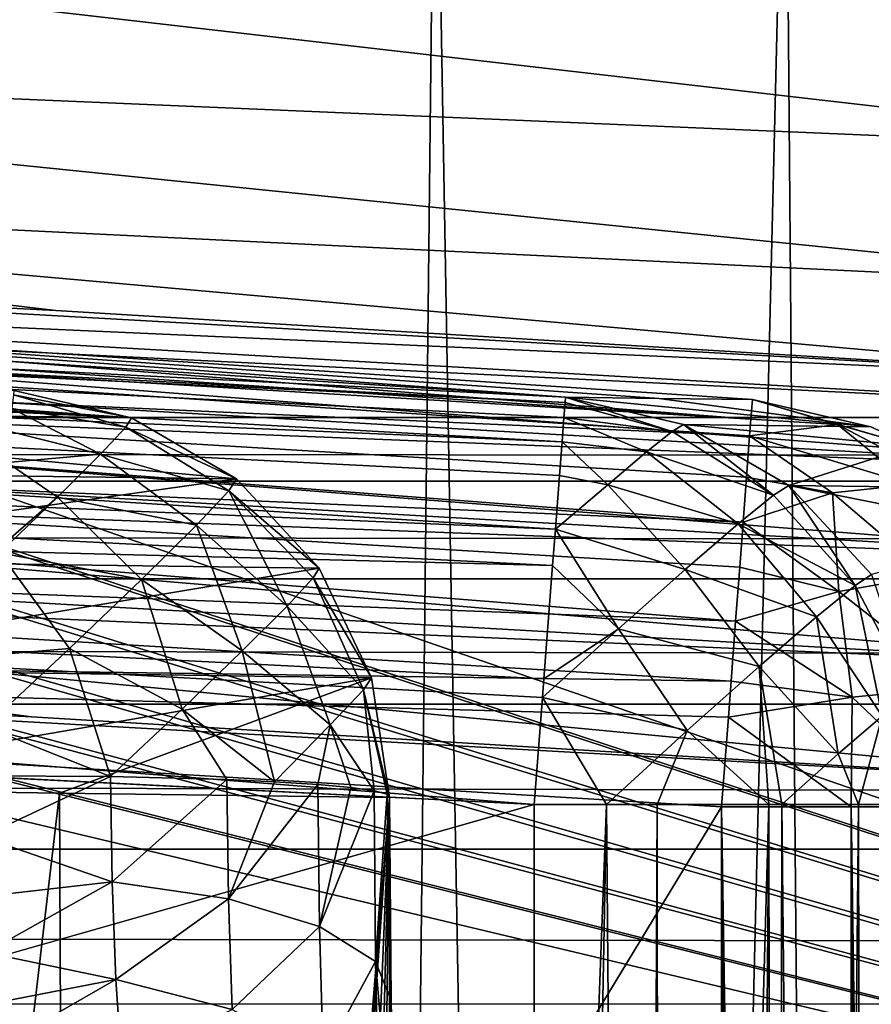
# Model space of a CAD drawing. Header units: millimetres. Extents: x -182 to 217, y -96 to 236.
# Tile 193 of 256: x -59.75 to -57.66, y 12.38 to 14.79. Entities that reach past the tile are written whole.
import ezdxf

# ---------------------------------------------------------------- set-up
doc = ezdxf.new("R2010")
doc.units = ezdxf.units.MM
doc.header["$LTSCALE"] = 52.148148
for name, color, linetype in [('1', 7, 'CONTINUOUS'), ('168', 7, 'CONTINUOUS'), ('169', 7, 'CONTINUOUS'), ('200', 7, 'CONTINUOUS'), ('209', 7, 'CONTINUOUS'), ('21', 7, 'CONTINUOUS'), ('210', 7, 'CONTINUOUS'), ('211', 7, 'CONTINUOUS'), ('24', 7, 'CONTINUOUS'), ('27', 7, 'CONTINUOUS'), ('287', 7, 'CONTINUOUS'), ('314', 7, 'CONTINUOUS'), ('317', 7, 'CONTINUOUS'), ('334', 7, 'CONTINUOUS'), ('335', 7, 'CONTINUOUS'), ('44', 7, 'CONTINUOUS'), ('52', 7, 'CONTINUOUS'), ('6', 7, 'CONTINUOUS'), ('601', 7, 'CONTINUOUS'), ('62', 7, 'CONTINUOUS'), ('68', 7, 'CONTINUOUS')]:
    doc.layers.add(name, color=color, linetype=linetype)

msp = doc.modelspace()

# ---------------------------------------------------------------- linework, layer by layer
at = {"layer": '1', "color": 7, "linetype": 'CONTINUOUS', "true_color": 0xaaaaaa}
for points in [[(20, 13.821, -33.9316), (-170, 13.821, -33.9316), (20, 22.0273, -6.618), (20, 13.821, -33.9316)], [(20, 22.0273, -6.618), (-170, 13.821, -33.9316), (-170, 22.0273, -6.618), (20, 22.0273, -6.618)]]:
    msp.add_3dface(points, dxfattribs=at)
at = {"layer": '168', "color": 7, "linetype": 'CONTINUOUS', "true_color": 0xaaaaaa}
for points in [[(-58.4127, 13.8702, 34.5028), (-58.1835, 13.8675, 29.2409), (-57.6651, 13.7983, 24.0155), (-58.4127, 13.8702, 34.5028)], [(-58.1237, 13.8038, 34.5155), (-58.4127, 13.8702, 34.5028), (-57.6651, 13.7983, 24.0155), (-58.1237, 13.8038, 34.5155)], [(-58.1835, 13.8675, 29.2409), (-57.9554, 13.8648, 24.0028), (-57.6651, 13.7983, 24.0155), (-58.1835, 13.8675, 29.2409)], [(-57.8659, 13.6547, 34.5268), (-58.1237, 13.8038, 34.5155), (-57.5624, 13.751, 24.02), (-57.8659, 13.6547, 34.5268)], [(-57.5624, 13.751, 24.02), (-58.1237, 13.8038, 34.5155), (-57.6651, 13.7983, 24.0155), (-57.5624, 13.751, 24.02)], [(-57.4072, 13.649, 24.0268), (-57.8659, 13.6547, 34.5268), (-57.5624, 13.751, 24.02), (-57.4072, 13.649, 24.0268)], [(-57.6635, 13.4361, 34.5358), (-57.8659, 13.6547, 34.5268), (-57.2901, 13.5388, 24.032), (-57.6635, 13.4361, 34.5358)], [(-57.2901, 13.5388, 24.032), (-57.8659, 13.6547, 34.5268), (-57.4072, 13.649, 24.0268), (-57.2901, 13.5388, 24.032)]]:
    msp.add_3dface(points, dxfattribs=at)
at = {"layer": '169', "color": 7, "linetype": 'CONTINUOUS', "true_color": 0xaaaaaa}
for points in [[(-62.0499, 14.1355, 24.0016), (-64.7606, 14.2729, 24.001), (-57.959, 13.8166, 23.6929), (-62.0499, 14.1355, 24.0016)], [(-64.7606, 14.2729, 24.001), (-64.718, 14.2222, 23.6918), (-57.959, 13.8166, 23.6929), (-64.7606, 14.2729, 24.001)], [(-64.718, 14.2222, 23.6918), (-64.7244, 14.0804, 23.4127), (-57.9621, 13.7761, 23.5878), (-64.718, 14.2222, 23.6918)], [(-57.959, 13.8166, 23.6929), (-64.718, 14.2222, 23.6918), (-57.9621, 13.7761, 23.5878), (-57.959, 13.8166, 23.6929)], [(-57.9554, 13.8648, 24.0028), (-62.0499, 14.1355, 24.0016), (-57.959, 13.8166, 23.6929), (-57.9554, 13.8648, 24.0028)], [(-64.7244, 14.0804, 23.4127), (-64.7343, 13.8594, 23.1912), (-57.9781, 13.5643, 23.2846), (-64.7244, 14.0804, 23.4127)], [(-57.9621, 13.7761, 23.5878), (-64.7244, 14.0804, 23.4127), (-57.9697, 13.6751, 23.4132), (-57.9621, 13.7761, 23.5878)], [(-57.9697, 13.6751, 23.4132), (-64.7244, 14.0804, 23.4127), (-57.9781, 13.5643, 23.2846), (-57.9697, 13.6751, 23.4132)], [(-64.7343, 13.8594, 23.1912), (-64.7468, 13.5808, 23.049), (-57.9964, 13.322, 23.1098), (-64.7343, 13.8594, 23.1912)], [(-57.9781, 13.5643, 23.2846), (-64.7343, 13.8594, 23.1912), (-57.9864, 13.4542, 23.1913), (-57.9781, 13.5643, 23.2846)], [(-57.9864, 13.4542, 23.1913), (-64.7343, 13.8594, 23.1912), (-57.9964, 13.322, 23.1098), (-57.9864, 13.4542, 23.1913)], [(-64.7468, 13.5808, 23.049), (-64.7602, 13.2718, 23), (-58.0074, 13.1756, 23.0489), (-64.7468, 13.5808, 23.049)], [(-57.9964, 13.322, 23.1098), (-64.7468, 13.5808, 23.049), (-58.0074, 13.1756, 23.0489), (-57.9964, 13.322, 23.1098)], [(-64.7602, 13.2718, 23), (-58.0307, 12.8676, 23), (-58.0141, 13.0869, 23.0245), (-64.7602, 13.2718, 23)], [(-58.0074, 13.1756, 23.0489), (-64.7602, 13.2718, 23), (-58.0141, 13.0869, 23.0245), (-58.0074, 13.1756, 23.0489)]]:
    msp.add_3dface(points, dxfattribs=at)
at = {"layer": '200', "color": 7, "linetype": 'CONTINUOUS', "true_color": 0xaaaaaa}
for points in [[(-59.4747, 13.8202, 65.5127), (-61.3628, 13.9097, 102.2571), (-60.5556, 13.898, 83.7145), (-59.4747, 13.8202, 65.5127)], [(-61.3628, 13.9097, 102.2571), (-59.4747, 13.8202, 65.5127), (-61.075, 13.8412, 102.2697), (-61.3628, 13.9097, 102.2571)], [(-59.7626, 13.8872, 65.5001), (-59.4747, 13.8202, 65.5127), (-60.5556, 13.898, 83.7145), (-59.7626, 13.8872, 65.5001)], [(-59.4747, 13.8202, 65.5127), (-59.2176, 13.6706, 65.524), (-61.075, 13.8412, 102.2697), (-59.4747, 13.8202, 65.5127)], [(-61.075, 13.8412, 102.2697), (-59.2176, 13.6706, 65.524), (-60.8198, 13.6914, 102.281), (-61.075, 13.8412, 102.2697)], [(-60.8198, 13.6914, 102.281), (-59.2176, 13.6706, 65.524), (-60.6197, 13.4733, 102.2898), (-60.8198, 13.6914, 102.281)], [(-59.2176, 13.6706, 65.524), (-59.0159, 13.452, 65.5329), (-60.6197, 13.4733, 102.2898), (-59.2176, 13.6706, 65.524)], [(-60.6197, 13.4733, 102.2898), (-59.0159, 13.452, 65.5329), (-60.4921, 13.2062, 102.2956), (-60.6197, 13.4733, 102.2898)], [(-59.0159, 13.452, 65.5329), (-58.8874, 13.1836, 65.5387), (-60.4921, 13.2062, 102.2956), (-59.0159, 13.452, 65.5329)], [(-58.8874, 13.1836, 65.5387), (-60.4483, 12.9133, 102.2977), (-60.4921, 13.2062, 102.2956), (-58.8874, 13.1836, 65.5387)], [(-60.4483, 12.9133, 102.2977), (-58.8874, 13.1836, 65.5387), (-59.6512, 12.9016, 84.0407), (-60.4483, 12.9133, 102.2977)], [(-58.8435, 12.8904, 65.5408), (-59.6512, 12.9016, 84.0407), (-58.8874, 13.1836, 65.5387), (-58.8435, 12.8904, 65.5408)]]:
    msp.add_3dface(points, dxfattribs=at)
at = {"layer": '209', "color": 7, "linetype": 'CONTINUOUS', "true_color": 0xaaaaaa}
for points in [[(-58.4892, 3.497, 35.5), (-58.4892, 8.185, 35.5), (-58.3126, 12.8731, 35.4843), (-58.4892, 3.497, 35.5)], [(-58.4892, 3.497, 35.5), (-58.3126, 12.8731, 35.4843), (-58.233, 3.4955, 35.4666), (-58.4892, 3.497, 35.5)], [(-58.4892, 8.185, 35.5), (-58.4892, 12.8731, 35.5), (-58.3126, 12.8731, 35.4843), (-58.4892, 8.185, 35.5)], [(-58.3126, 12.8731, 35.4843), (-58.1883, 12.8731, 35.4537), (-58.233, 3.4955, 35.4666), (-58.3126, 12.8731, 35.4843)], [(-58.233, 3.4955, 35.4666), (-58.1883, 12.8731, 35.4537), (-58.1802, 3.4962, 35.4511), (-58.233, 3.4955, 35.4666)], [(-58.1883, 12.8731, 35.4537), (-57.9154, 12.8731, 35.319), (-58.1802, 3.4962, 35.4511), (-58.1883, 12.8731, 35.4537)], [(-58.1802, 3.4962, 35.4511), (-57.9154, 12.8731, 35.319), (-57.9921, 3.4993, 35.3677), (-58.1802, 3.4962, 35.4511)], [(-57.9921, 3.4993, 35.3677), (-57.9154, 12.8731, 35.319), (-57.9009, 3.5003, 35.3087), (-57.9921, 3.4993, 35.3677)], [(-57.9154, 12.8731, 35.319), (-57.8833, 12.8731, 35.2956), (-57.9009, 3.5003, 35.3087), (-57.9154, 12.8731, 35.319)], [(-57.9009, 3.5003, 35.3087), (-57.8833, 12.8731, 35.2956), (-57.7864, 3.499, 35.2114), (-57.9009, 3.5003, 35.3087)], [(-57.8833, 12.8731, 35.2956), (-57.6956, 12.8731, 35.1085), (-57.7864, 3.499, 35.2114), (-57.8833, 12.8731, 35.2956)], [(-57.7864, 3.499, 35.2114), (-57.6956, 12.8731, 35.1085), (-57.68, 3.493, 35.0876), (-57.7864, 3.499, 35.2114)], [(-57.6956, 12.8731, 35.1085), (-57.6122, 12.8731, 34.9807), (-57.68, 3.493, 35.0876), (-57.6956, 12.8731, 35.1085)], [(-57.68, 3.493, 35.0876), (-57.6122, 12.8731, 34.9807), (-57.6273, 3.4885, 35.0072), (-57.68, 3.493, 35.0876)]]:
    msp.add_3dface(points, dxfattribs=at)
at = {"layer": '21', "color": 7, "linetype": 'CONTINUOUS', "true_color": 0xaaaaaa}
for points in [[(-59.6512, 12.9016, 84.0407), (-60.5518, 5.2088, 104.6689), (-60.4483, 12.9133, 102.2977), (-59.6512, 12.9016, 84.0407)], [(-59.6098, 3.3211, 83.0924), (-60.5518, 5.2088, 104.6689), (-59.6512, 12.9016, 84.0407), (-59.6098, 3.3211, 83.0924)], [(-58.8435, 12.8904, 65.5408), (-59.6098, 3.3211, 83.0924), (-59.6512, 12.9016, 84.0407), (-58.8435, 12.8904, 65.5408)], [(-59.589, 3.2198, 82.6158), (-59.6098, 3.3211, 83.0924), (-58.8435, 12.8904, 65.5408), (-59.589, 3.2198, 82.6158)], [(-59.5698, 3.0059, 82.1773), (-59.589, 3.2198, 82.6158), (-58.8435, 12.8904, 65.5408), (-59.5698, 3.0059, 82.1773)], [(-59.5535, 2.6927, 81.804), (-59.5698, 3.0059, 82.1773), (-58.8435, 12.8904, 65.5408), (-59.5535, 2.6927, 81.804)], [(-59.4114, -0.7975, 78.5494), (-59.5535, 2.6927, 81.804), (-58.8435, 12.8904, 65.5408), (-59.4114, -0.7975, 78.5494)], [(-59.2693, -4.2876, 75.2948), (-59.4114, -0.7975, 78.5494), (-58.8435, 12.8904, 65.5408), (-59.2693, -4.2876, 75.2948)], [(-59.0565, -4.4477, 70.4192), (-59.2693, -4.2876, 75.2948), (-58.8435, 12.8904, 65.5408), (-59.0565, -4.4477, 70.4192)], [(-58.8436, 5.997, 65.5436), (-59.0565, -4.4477, 70.4192), (-58.8435, 12.8904, 65.5408), (-58.8436, 5.997, 65.5436)], [(-58.8406, 6.514, 65.4756), (-58.8436, 5.997, 65.5436), (-58.8435, 12.8904, 65.5408), (-58.8406, 6.514, 65.4756)], [(-58.8395, 12.3938, 65.4505), (-58.8406, 6.514, 65.4756), (-58.8435, 12.8904, 65.5408), (-58.8395, 12.3938, 65.4505)], [(-58.8319, 6.996, 65.2762), (-58.8406, 6.514, 65.4756), (-58.8395, 12.3938, 65.4505), (-58.8319, 6.996, 65.2762)], [(-58.8303, 11.9358, 65.2389), (-58.8319, 6.996, 65.2762), (-58.8395, 12.3938, 65.4505), (-58.8303, 11.9358, 65.2389)]]:
    msp.add_3dface(points, dxfattribs=at)
at = {"layer": '210', "color": 7, "linetype": 'CONTINUOUS', "true_color": 0xaaaaaa}
for points in [[(-58.4137, 13.8576, 34.6585), (-58.4127, 13.8702, 34.5028), (-58.1514, 13.7868, 34.7261), (-58.4137, 13.8576, 34.6585)], [(-58.4127, 13.8702, 34.5028), (-58.1237, 13.8038, 34.5155), (-58.1514, 13.7868, 34.7261), (-58.4127, 13.8702, 34.5028)], [(-58.4165, 13.8209, 34.8106), (-58.4137, 13.8576, 34.6585), (-58.1514, 13.7868, 34.7261), (-58.4165, 13.8209, 34.8106)], [(-58.4211, 13.7608, 34.9553), (-58.4165, 13.8209, 34.8106), (-58.2145, 13.7365, 34.9233), (-58.4211, 13.7608, 34.9553)], [(-58.2145, 13.7365, 34.9233), (-58.4165, 13.8209, 34.8106), (-58.1514, 13.7868, 34.7261), (-58.2145, 13.7365, 34.9233)], [(-58.2145, 13.7365, 34.9233), (-58.1514, 13.7868, 34.7261), (-57.9033, 13.6307, 34.7877), (-58.2145, 13.7365, 34.9233)], [(-58.1514, 13.7868, 34.7261), (-58.1237, 13.8038, 34.5155), (-57.9033, 13.6307, 34.7877), (-58.1514, 13.7868, 34.7261)], [(-58.1237, 13.8038, 34.5155), (-57.8659, 13.6547, 34.5268), (-57.9033, 13.6307, 34.7877), (-58.1237, 13.8038, 34.5155)], [(-58.4274, 13.679, 35.0888), (-58.4211, 13.7608, 34.9553), (-58.3094, 13.6557, 35.0961), (-58.4274, 13.679, 35.0888)], [(-58.3094, 13.6557, 35.0961), (-58.4211, 13.7608, 34.9553), (-58.2145, 13.7365, 34.9233), (-58.3094, 13.6557, 35.0961)], [(-58.3094, 13.6557, 35.0961), (-58.2145, 13.7365, 34.9233), (-57.9899, 13.5604, 35.0276), (-58.3094, 13.6557, 35.0961)], [(-57.9899, 13.5604, 35.0276), (-58.2145, 13.7365, 34.9233), (-57.9033, 13.6307, 34.7877), (-57.9899, 13.5604, 35.0276)], [(-58.4374, 13.5478, 35.2363), (-58.4274, 13.679, 35.0888), (-58.3094, 13.6557, 35.0961), (-58.4374, 13.5478, 35.2363)], [(-58.4374, 13.5478, 35.2363), (-58.3094, 13.6557, 35.0961), (-58.1195, 13.4487, 35.2294), (-58.4374, 13.5478, 35.2363)], [(-58.1195, 13.4487, 35.2294), (-58.3094, 13.6557, 35.0961), (-57.9899, 13.5604, 35.0276), (-58.1195, 13.4487, 35.2294)], [(-57.9033, 13.6307, 34.7877), (-57.8659, 13.6547, 34.5268), (-57.7039, 13.4099, 34.8087), (-57.9033, 13.6307, 34.7877)], [(-57.8659, 13.6547, 34.5268), (-57.6635, 13.4361, 34.5358), (-57.7039, 13.4099, 34.8087), (-57.8659, 13.6547, 34.5268)], [(-57.9899, 13.5604, 35.0276), (-57.9033, 13.6307, 34.7877), (-57.7039, 13.4099, 34.8087), (-57.9899, 13.5604, 35.0276)], [(-58.4443, 13.4585, 35.3095), (-58.4374, 13.5478, 35.2363), (-58.2829, 13.3036, 35.3787), (-58.4443, 13.4585, 35.3095)], [(-58.2829, 13.3036, 35.3787), (-58.4374, 13.5478, 35.2363), (-58.1195, 13.4487, 35.2294), (-58.2829, 13.3036, 35.3787)], [(-58.1195, 13.4487, 35.2294), (-57.9899, 13.5604, 35.0276), (-57.7981, 13.3329, 35.0578), (-58.1195, 13.4487, 35.2294)], [(-57.7981, 13.3329, 35.0578), (-57.9899, 13.5604, 35.0276), (-57.7039, 13.4099, 34.8087), (-57.7981, 13.3329, 35.0578)], [(-58.4656, 13.1808, 35.4512), (-58.4443, 13.4585, 35.3095), (-58.2829, 13.3036, 35.3787), (-58.4656, 13.1808, 35.4512)], [(-58.2829, 13.3036, 35.3787), (-58.1195, 13.4487, 35.2294), (-57.9387, 13.2112, 35.2633), (-58.2829, 13.3036, 35.3787)], [(-57.9387, 13.2112, 35.2633), (-58.1195, 13.4487, 35.2294), (-57.7981, 13.3329, 35.0578), (-57.9387, 13.2112, 35.2633)], [(-57.7039, 13.4099, 34.8087), (-57.6635, 13.4361, 34.5358), (-57.5656, 13.1479, 34.7676), (-57.7039, 13.4099, 34.8087)], [(-57.7981, 13.3329, 35.0578), (-57.7039, 13.4099, 34.8087), (-57.6376, 13.0899, 34.9773), (-57.7981, 13.3329, 35.0578)], [(-57.6376, 13.0899, 34.9773), (-57.7039, 13.4099, 34.8087), (-57.5656, 13.1479, 34.7676), (-57.6376, 13.0899, 34.9773)], [(-57.9387, 13.2112, 35.2633), (-57.7981, 13.3329, 35.0578), (-57.7455, 12.9974, 35.1569), (-57.9387, 13.2112, 35.2633)], [(-57.7455, 12.9974, 35.1569), (-57.7981, 13.3329, 35.0578), (-57.6376, 13.0899, 34.9773), (-57.7455, 12.9974, 35.1569)], [(-58.469, 13.1354, 35.4648), (-58.4656, 13.1808, 35.4512), (-58.2829, 13.3036, 35.3787), (-58.469, 13.1354, 35.4648)], [(-58.469, 13.1354, 35.4648), (-58.2829, 13.3036, 35.3787), (-58.1146, 13.0544, 35.4093), (-58.469, 13.1354, 35.4648)], [(-58.1146, 13.0544, 35.4093), (-58.2829, 13.3036, 35.3787), (-57.9387, 13.2112, 35.2633), (-58.1146, 13.0544, 35.4093)], [(-57.9154, 12.8731, 35.319), (-58.1146, 13.0544, 35.4093), (-57.9387, 13.2112, 35.2633), (-57.9154, 12.8731, 35.319)], [(-57.8833, 12.8731, 35.2956), (-57.9154, 12.8731, 35.319), (-57.9387, 13.2112, 35.2633), (-57.8833, 12.8731, 35.2956)], [(-57.8833, 12.8731, 35.2956), (-57.9387, 13.2112, 35.2633), (-57.7455, 12.9974, 35.1569), (-57.8833, 12.8731, 35.2956)], [(-58.3126, 12.8731, 35.4843), (-58.4892, 12.8731, 35.5), (-58.469, 13.1354, 35.4648), (-58.3126, 12.8731, 35.4843)], [(-58.3126, 12.8731, 35.4843), (-58.469, 13.1354, 35.4648), (-58.1146, 13.0544, 35.4093), (-58.3126, 12.8731, 35.4843)], [(-57.6956, 12.8731, 35.1085), (-57.7455, 12.9974, 35.1569), (-57.6376, 13.0899, 34.9773), (-57.6956, 12.8731, 35.1085)], [(-57.6122, 12.8731, 34.9807), (-57.6956, 12.8731, 35.1085), (-57.6376, 13.0899, 34.9773), (-57.6122, 12.8731, 34.9807)], [(-58.1883, 12.8731, 35.4537), (-58.3126, 12.8731, 35.4843), (-58.1146, 13.0544, 35.4093), (-58.1883, 12.8731, 35.4537)], [(-57.9154, 12.8731, 35.319), (-58.1883, 12.8731, 35.4537), (-58.1146, 13.0544, 35.4093), (-57.9154, 12.8731, 35.319)], [(-57.6956, 12.8731, 35.1085), (-57.8833, 12.8731, 35.2956), (-57.7455, 12.9974, 35.1569), (-57.6956, 12.8731, 35.1085)]]:
    msp.add_3dface(points, dxfattribs=at)
at = {"layer": '211', "color": 7, "linetype": 'CONTINUOUS', "true_color": 0xaaaaaa}
for points in [[(-69.4898, 14.4311, 34.5003), (-63.4782, 14.1977, 34.5016), (-58.4127, 13.8702, 34.5028), (-69.4898, 14.4311, 34.5003)], [(-69.4898, 14.4311, 34.5003), (-58.4127, 13.8702, 34.5028), (-58.4137, 13.8576, 34.6585), (-69.4898, 14.4311, 34.5003)], [(-69.4898, 14.4311, 34.5003), (-58.4137, 13.8576, 34.6585), (-69.4566, 14.3812, 34.8093), (-69.4898, 14.4311, 34.5003)], [(-58.4211, 13.7608, 34.9553), (-69.4601, 14.2392, 35.088), (-69.4566, 14.3812, 34.8093), (-58.4211, 13.7608, 34.9553)], [(-58.4137, 13.8576, 34.6585), (-58.4165, 13.8209, 34.8106), (-69.4566, 14.3812, 34.8093), (-58.4137, 13.8576, 34.6585)], [(-58.4165, 13.8209, 34.8106), (-58.4211, 13.7608, 34.9553), (-69.4566, 14.3812, 34.8093), (-58.4165, 13.8209, 34.8106)], [(-58.4374, 13.5478, 35.2363), (-69.4657, 14.0181, 35.3091), (-69.4601, 14.2392, 35.088), (-58.4374, 13.5478, 35.2363)], [(-58.4211, 13.7608, 34.9553), (-58.4274, 13.679, 35.0888), (-69.4601, 14.2392, 35.088), (-58.4211, 13.7608, 34.9553)], [(-58.4274, 13.679, 35.0888), (-58.4374, 13.5478, 35.2363), (-69.4601, 14.2392, 35.088), (-58.4274, 13.679, 35.0888)], [(-58.4443, 13.4585, 35.3095), (-69.4727, 13.7394, 35.4511), (-69.4657, 14.0181, 35.3091), (-58.4443, 13.4585, 35.3095)], [(-58.4374, 13.5478, 35.2363), (-58.4443, 13.4585, 35.3095), (-69.4657, 14.0181, 35.3091), (-58.4374, 13.5478, 35.2363)], [(-58.4892, 12.8731, 35.5), (-69.4805, 13.4306, 35.5), (-69.4727, 13.7394, 35.4511), (-58.4892, 12.8731, 35.5)], [(-58.469, 13.1354, 35.4648), (-58.4892, 12.8731, 35.5), (-69.4727, 13.7394, 35.4511), (-58.469, 13.1354, 35.4648)], [(-58.4443, 13.4585, 35.3095), (-58.4656, 13.1808, 35.4512), (-69.4727, 13.7394, 35.4511), (-58.4443, 13.4585, 35.3095)], [(-58.4656, 13.1808, 35.4512), (-58.469, 13.1354, 35.4648), (-69.4727, 13.7394, 35.4511), (-58.4656, 13.1808, 35.4512)]]:
    msp.add_3dface(points, dxfattribs=at)
at = {"layer": '24', "color": 7, "linetype": 'CONTINUOUS', "true_color": 0xaaaaaa}
for points in [[(-58.4127, 13.8702, 34.5028), (-63.4782, 14.1977, 34.5016), (-62.0499, 14.1355, 24.0016), (-58.4127, 13.8702, 34.5028)], [(-58.4127, 13.8702, 34.5028), (-62.0499, 14.1355, 24.0016), (-58.1835, 13.8675, 29.2409), (-58.4127, 13.8702, 34.5028)], [(-57.9554, 13.8648, 24.0028), (-58.1835, 13.8675, 29.2409), (-62.0499, 14.1355, 24.0016), (-57.9554, 13.8648, 24.0028)]]:
    msp.add_3dface(points, dxfattribs=at)
at = {"layer": '27', "color": 7, "linetype": 'CONTINUOUS', "true_color": 0xaaaaaa}
for points in [[(-137, 12.463, -26.2877), (-52.5, 11.111, -30.7877), (-133.4124, 18.6753, -5.611), (-137, 12.463, -26.2877)], [(-133.4124, 18.6753, -5.611), (-52.5, 11.111, -30.7877), (-73.2577, 13.9845, -21.2236), (-133.4124, 18.6753, -5.611)], [(-62.5, 18.6753, -5.611), (-62.5, 14.5662, -19.2877), (-52.5, 11.111, -30.7877), (-62.5, 18.6753, -5.611)], [(-52.5, 18.6753, -5.611), (-62.5, 18.6753, -5.611), (-52.5, 11.111, -30.7877), (-52.5, 18.6753, -5.611)], [(-52.5, 11.111, -30.7877), (-62.5, 14.5662, -19.2877), (-62.564, 14.4153, -19.7897), (-52.5, 11.111, -30.7877)], [(-62.5715, 14.407, -19.8176), (-52.5, 11.111, -30.7877), (-62.564, 14.4153, -19.7897), (-62.5715, 14.407, -19.8176)], [(-62.7551, 14.2725, -20.2652), (-52.5, 11.111, -30.7877), (-62.5715, 14.407, -19.8176), (-62.7551, 14.2725, -20.2652)], [(-62.7796, 14.2597, -20.3076), (-52.5, 11.111, -30.7877), (-62.7551, 14.2725, -20.2652), (-62.7796, 14.2597, -20.3076)], [(-63.065, 14.1476, -20.6808), (-52.5, 11.111, -30.7877), (-62.7796, 14.2597, -20.3076), (-63.065, 14.1476, -20.6808)], [(-63.105, 14.1356, -20.7209), (-52.5, 11.111, -30.7877), (-63.065, 14.1476, -20.6808), (-63.105, 14.1356, -20.7209)], [(-63.4777, 14.0497, -21.0067), (-52.5, 11.111, -30.7877), (-63.105, 14.1356, -20.7209), (-63.4777, 14.0497, -21.0067)], [(-63.9677, 13.9869, -21.2156), (-52.5, 11.111, -30.7877), (-63.5206, 14.0422, -21.0315), (-63.9677, 13.9869, -21.2156)], [(-63.5206, 14.0422, -21.0315), (-52.5, 11.111, -30.7877), (-63.4777, 14.0497, -21.0067), (-63.5206, 14.0422, -21.0315)], [(-73.2577, 13.9845, -21.2236), (-52.5, 11.111, -30.7877), (-73.0087, 13.9701, -21.2716), (-73.2577, 13.9845, -21.2236)], [(-64.5, 13.9653, -21.2877), (-52.5, 11.111, -30.7877), (-63.996, 13.9846, -21.2232), (-64.5, 13.9653, -21.2877)], [(-63.996, 13.9846, -21.2232), (-52.5, 11.111, -30.7877), (-63.9677, 13.9869, -21.2156), (-63.996, 13.9846, -21.2232)], [(-73.0087, 13.9701, -21.2716), (-52.5, 11.111, -30.7877), (-72.7553, 13.9653, -21.2877), (-73.0087, 13.9701, -21.2716)], [(-72.7553, 13.9653, -21.2877), (-52.5, 11.111, -30.7877), (-64.5, 13.9653, -21.2877), (-72.7553, 13.9653, -21.2877)], [(-137, 11.111, -30.7877), (-52.5, 11.111, -30.7877), (-137, 12.463, -26.2877), (-137, 11.111, -30.7877)]]:
    msp.add_3dface(points, dxfattribs=at)
at = {"layer": '287', "color": 7, "linetype": 'CONTINUOUS', "true_color": 0xaaaaaa}
for points in [[(-62.4537, 14.2268, 19.0732), (-56.8159, 13.9093, 19.1022), (-62.4568, 14.1608, 19.3643), (-62.4537, 14.2268, 19.0732)], [(-59.6601, 14.0827, 19.0863), (-56.8159, 13.9093, 19.1022), (-62.4537, 14.2268, 19.0732), (-59.6601, 14.0827, 19.0863)], [(-62.4568, 14.1608, 19.3643), (-56.8283, 13.8378, 19.3858), (-62.4588, 14.1164, 19.462), (-62.4568, 14.1608, 19.3643)], [(-56.8159, 13.9093, 19.1022), (-56.8283, 13.8378, 19.3858), (-62.4568, 14.1608, 19.3643), (-56.8159, 13.9093, 19.1022)], [(-62.4588, 14.1164, 19.462), (-56.8392, 13.6872, 19.6362), (-62.4637, 14.0119, 19.623), (-62.4588, 14.1164, 19.462)], [(-56.8283, 13.8378, 19.3858), (-56.8392, 13.6872, 19.6362), (-62.4588, 14.1164, 19.462), (-56.8283, 13.8378, 19.3858)], [(-62.4637, 14.0119, 19.623), (-56.8392, 13.6872, 19.6362), (-62.4685, 13.9094, 19.7336), (-62.4637, 14.0119, 19.623)], [(-62.4685, 13.9094, 19.7336), (-56.8478, 13.4703, 19.8321), (-62.4739, 13.7934, 19.8261), (-62.4685, 13.9094, 19.7336)], [(-56.8392, 13.6872, 19.6362), (-56.8478, 13.4703, 19.8321), (-62.4685, 13.9094, 19.7336), (-56.8392, 13.6872, 19.6362)], [(-62.4739, 13.7934, 19.8261), (-56.8478, 13.4703, 19.8321), (-62.4791, 13.6797, 19.8932), (-62.4739, 13.7934, 19.8261)], [(-62.4791, 13.6797, 19.8932), (-56.8532, 13.2055, 19.957), (-62.4863, 13.5248, 19.9556), (-62.4791, 13.6797, 19.8932)], [(-56.8478, 13.4703, 19.8321), (-56.8532, 13.2055, 19.957), (-62.4791, 13.6797, 19.8932), (-56.8478, 13.4703, 19.8321)], [(-62.4863, 13.5248, 19.9556), (-56.8532, 13.2055, 19.957), (-62.4897, 13.4514, 19.9753), (-62.4863, 13.5248, 19.9556)], [(-59.7199, 13.0882, 20), (-62.5, 13.2305, 20), (-62.4897, 13.4514, 19.9753), (-59.7199, 13.0882, 20)], [(-56.8551, 12.915, 20), (-59.7199, 13.0882, 20), (-62.4897, 13.4514, 19.9753), (-56.8551, 12.915, 20)], [(-56.8532, 13.2055, 19.957), (-56.8551, 12.915, 20), (-62.4897, 13.4514, 19.9753), (-56.8532, 13.2055, 19.957)]]:
    msp.add_3dface(points, dxfattribs=at)
at = {"layer": '314', "color": 7, "linetype": 'CONTINUOUS', "true_color": 0xaaaaaa}
for points in [[(-58.0307, 12.8676, 23), (-58.0307, -6.952, 23), (-57.87, -6.952, 23.013), (-58.0307, 12.8676, 23)], [(-57.7134, 12.8676, 23.0517), (-58.0307, 12.8676, 23), (-57.7134, -6.952, 23.0517), (-57.7134, 12.8676, 23.0517)], [(-57.7134, -6.952, 23.0517), (-58.0307, 12.8676, 23), (-57.87, -6.952, 23.013), (-57.7134, -6.952, 23.0517)], [(-57.4289, 12.8676, 23.2014), (-57.7134, 12.8676, 23.0517), (-57.4289, -6.952, 23.2014), (-57.4289, 12.8676, 23.2014)], [(-57.4289, -6.952, 23.2014), (-57.7134, 12.8676, 23.0517), (-57.5651, -6.952, 23.115), (-57.4289, -6.952, 23.2014)], [(-57.5651, -6.952, 23.115), (-57.7134, 12.8676, 23.0517), (-57.7134, -6.952, 23.0517), (-57.5651, -6.952, 23.115)]]:
    msp.add_3dface(points, dxfattribs=at)
at = {"layer": '317', "color": 7, "linetype": 'CONTINUOUS', "true_color": 0xaaaaaa}
for points in [[(-57.9554, 13.8648, 24.0028), (-57.959, 13.8166, 23.6929), (-57.7474, 13.8039, 23.7921), (-57.9554, 13.8648, 24.0028)], [(-57.9554, 13.8648, 24.0028), (-57.5624, 13.751, 24.02), (-57.6651, 13.7983, 24.0155), (-57.9554, 13.8648, 24.0028)], [(-57.5624, 13.751, 24.02), (-57.9554, 13.8648, 24.0028), (-57.7474, 13.8039, 23.7921), (-57.5624, 13.751, 24.02)], [(-57.959, 13.8166, 23.6929), (-57.9621, 13.7761, 23.5878), (-57.7474, 13.8039, 23.7921), (-57.959, 13.8166, 23.6929)], [(-57.9621, 13.7761, 23.5878), (-57.5661, 13.6571, 23.5989), (-57.7474, 13.8039, 23.7921), (-57.9621, 13.7761, 23.5878)], [(-57.4054, 13.6232, 23.8049), (-57.5624, 13.751, 24.02), (-57.7474, 13.8039, 23.7921), (-57.4054, 13.6232, 23.8049)], [(-57.5661, 13.6571, 23.5989), (-57.4054, 13.6232, 23.8049), (-57.7474, 13.8039, 23.7921), (-57.5661, 13.6571, 23.5989)], [(-57.9621, 13.7761, 23.5878), (-57.9697, 13.6751, 23.4132), (-57.7591, 13.6362, 23.4208), (-57.9621, 13.7761, 23.5878)], [(-57.9621, 13.7761, 23.5878), (-57.7591, 13.6362, 23.4208), (-57.5661, 13.6571, 23.5989), (-57.9621, 13.7761, 23.5878)], [(-57.9697, 13.6751, 23.4132), (-57.9781, 13.5643, 23.2846), (-57.7591, 13.6362, 23.4208), (-57.9697, 13.6751, 23.4132)], [(-57.7591, 13.6362, 23.4208), (-57.5221, 13.4339, 23.3514), (-57.5661, 13.6571, 23.5989), (-57.7591, 13.6362, 23.4208)], [(-57.9781, 13.5643, 23.2846), (-57.7436, 13.3952, 23.2005), (-57.7591, 13.6362, 23.4208), (-57.9781, 13.5643, 23.2846)], [(-57.7436, 13.3952, 23.2005), (-57.5221, 13.4339, 23.3514), (-57.7591, 13.6362, 23.4208), (-57.7436, 13.3952, 23.2005)], [(-57.9781, 13.5643, 23.2846), (-57.9864, 13.4542, 23.1913), (-57.7436, 13.3952, 23.2005), (-57.9781, 13.5643, 23.2846)], [(-57.9864, 13.4542, 23.1913), (-57.9964, 13.322, 23.1098), (-57.7436, 13.3952, 23.2005), (-57.9864, 13.4542, 23.1913)], [(-57.7436, 13.3952, 23.2005), (-57.4477, 13.1627, 23.243), (-57.5221, 13.4339, 23.3514), (-57.7436, 13.3952, 23.2005)], [(-57.9964, 13.322, 23.1098), (-57.7109, 13.136, 23.0913), (-57.7436, 13.3952, 23.2005), (-57.9964, 13.322, 23.1098)], [(-57.7109, 13.136, 23.0913), (-57.4477, 13.1627, 23.243), (-57.7436, 13.3952, 23.2005), (-57.7109, 13.136, 23.0913)], [(-57.9964, 13.322, 23.1098), (-58.0074, 13.1756, 23.0489), (-57.7109, 13.136, 23.0913), (-57.9964, 13.322, 23.1098)], [(-58.0074, 13.1756, 23.0489), (-58.0141, 13.0869, 23.0245), (-57.7109, 13.136, 23.0913), (-58.0074, 13.1756, 23.0489)], [(-57.7109, 13.136, 23.0913), (-57.4289, 12.8676, 23.2014), (-57.4477, 13.1627, 23.243), (-57.7109, 13.136, 23.0913)], [(-58.0141, 13.0869, 23.0245), (-57.7134, 12.8676, 23.0517), (-57.7109, 13.136, 23.0913), (-58.0141, 13.0869, 23.0245)], [(-57.7134, 12.8676, 23.0517), (-57.4289, 12.8676, 23.2014), (-57.7109, 13.136, 23.0913), (-57.7134, 12.8676, 23.0517)], [(-58.0141, 13.0869, 23.0245), (-58.0307, 12.8676, 23), (-57.7134, 12.8676, 23.0517), (-58.0141, 13.0869, 23.0245)]]:
    msp.add_3dface(points, dxfattribs=at)
at = {"layer": '334', "color": 7, "linetype": 'CONTINUOUS', "true_color": 0xaaaaaa}
for points in [[(-59.4747, 13.8202, 65.5127), (-59.7626, 13.8872, 65.5001), (-59.7641, 13.8762, 65.3489), (-59.4747, 13.8202, 65.5127)], [(-59.7675, 13.8426, 65.2009), (-59.4886, 13.7974, 65.2688), (-59.7641, 13.8762, 65.3489), (-59.7675, 13.8426, 65.2009)], [(-59.4886, 13.7974, 65.2688), (-59.4747, 13.8202, 65.5127), (-59.7641, 13.8762, 65.3489), (-59.4886, 13.7974, 65.2688)], [(-59.7725, 13.7868, 65.0596), (-59.5505, 13.7309, 65.0409), (-59.7675, 13.8426, 65.2009), (-59.7725, 13.7868, 65.0596)], [(-59.5505, 13.7309, 65.0409), (-59.4886, 13.7974, 65.2688), (-59.7675, 13.8426, 65.2009), (-59.5505, 13.7309, 65.0409)], [(-59.2176, 13.6706, 65.524), (-59.4747, 13.8202, 65.5127), (-59.4886, 13.7974, 65.2688), (-59.2176, 13.6706, 65.524)], [(-59.7792, 13.7105, 64.9284), (-59.5505, 13.7309, 65.0409), (-59.7725, 13.7868, 65.0596), (-59.7792, 13.7105, 64.9284)], [(-59.5505, 13.7309, 65.0409), (-59.2364, 13.6415, 65.2355), (-59.4886, 13.7974, 65.2688), (-59.5505, 13.7309, 65.0409)], [(-59.2364, 13.6415, 65.2355), (-59.2176, 13.6706, 65.524), (-59.4886, 13.7974, 65.2688), (-59.2364, 13.6415, 65.2355)], [(-59.6559, 13.6258, 64.8458), (-59.5505, 13.7309, 65.0409), (-59.7792, 13.7105, 64.9284), (-59.6559, 13.6258, 64.8458)], [(-59.6559, 13.6258, 64.8458), (-59.3162, 13.557, 64.9692), (-59.5505, 13.7309, 65.0409), (-59.6559, 13.6258, 64.8458)], [(-59.3162, 13.557, 64.9692), (-59.2364, 13.6415, 65.2355), (-59.5505, 13.7309, 65.0409), (-59.3162, 13.557, 64.9692)], [(-59.7968, 13.5031, 64.7081), (-59.6559, 13.6258, 64.8458), (-59.7792, 13.7105, 64.9284), (-59.7968, 13.5031, 64.7081)], [(-59.0159, 13.452, 65.5329), (-59.2176, 13.6706, 65.524), (-59.2364, 13.6415, 65.2355), (-59.0159, 13.452, 65.5329)], [(-59.3162, 13.557, 64.9692), (-59.0942, 13.3593, 65.0279), (-59.2364, 13.6415, 65.2355), (-59.3162, 13.557, 64.9692)], [(-59.0301, 13.4283, 65.2724), (-59.0159, 13.452, 65.5329), (-59.2364, 13.6415, 65.2355), (-59.0301, 13.4283, 65.2724)], [(-59.0942, 13.3593, 65.0279), (-59.0301, 13.4283, 65.2724), (-59.2364, 13.6415, 65.2355), (-59.0942, 13.3593, 65.0279)], [(-59.7979, 13.4896, 64.6978), (-59.4503, 13.4244, 64.7482), (-59.6559, 13.6258, 64.8458), (-59.7979, 13.4896, 64.6978)], [(-59.7979, 13.4896, 64.6978), (-59.6559, 13.6258, 64.8458), (-59.7968, 13.5031, 64.7081), (-59.7979, 13.4896, 64.6978)], [(-59.4503, 13.4244, 64.7482), (-59.3162, 13.557, 64.9692), (-59.6559, 13.6258, 64.8458), (-59.4503, 13.4244, 64.7482)], [(-59.4503, 13.4244, 64.7482), (-59.2039, 13.2496, 64.8167), (-59.3162, 13.557, 64.9692), (-59.4503, 13.4244, 64.7482)], [(-59.2039, 13.2496, 64.8167), (-59.0942, 13.3593, 65.0279), (-59.3162, 13.557, 64.9692), (-59.2039, 13.2496, 64.8167)], [(-59.8185, 13.2394, 64.5603), (-59.6269, 13.2551, 64.5914), (-59.7979, 13.4896, 64.6978), (-59.8185, 13.2394, 64.5603)], [(-59.6269, 13.2551, 64.5914), (-59.4503, 13.4244, 64.7482), (-59.7979, 13.4896, 64.6978), (-59.6269, 13.2551, 64.5914)], [(-58.8874, 13.1836, 65.5387), (-59.0159, 13.452, 65.5329), (-59.0301, 13.4283, 65.2724), (-58.8874, 13.1836, 65.5387)], [(-59.6269, 13.2551, 64.5914), (-59.3513, 13.1071, 64.6535), (-59.4503, 13.4244, 64.7482), (-59.6269, 13.2551, 64.5914)], [(-59.3513, 13.1071, 64.6535), (-59.2039, 13.2496, 64.8167), (-59.4503, 13.4244, 64.7482), (-59.3513, 13.1071, 64.6535)], [(-59.0942, 13.3593, 65.0279), (-58.907, 13.1541, 65.2619), (-59.0301, 13.4283, 65.2724), (-59.0942, 13.3593, 65.0279)], [(-58.907, 13.1541, 65.2619), (-58.8874, 13.1836, 65.5387), (-59.0301, 13.4283, 65.2724), (-58.907, 13.1541, 65.2619)], [(-59.2039, 13.2496, 64.8167), (-58.9883, 13.0689, 65.0089), (-59.0942, 13.3593, 65.0279), (-59.2039, 13.2496, 64.8167)], [(-58.9883, 13.0689, 65.0089), (-58.907, 13.1541, 65.2619), (-59.0942, 13.3593, 65.0279), (-58.9883, 13.0689, 65.0089)], [(-59.8329, 13.0633, 64.5123), (-59.5262, 12.9417, 64.5499), (-59.6269, 13.2551, 64.5914), (-59.8329, 13.0633, 64.5123)], [(-59.8329, 13.0633, 64.5123), (-59.6269, 13.2551, 64.5914), (-59.8185, 13.2394, 64.5603), (-59.8329, 13.0633, 64.5123)], [(-59.5262, 12.9417, 64.5499), (-59.3513, 13.1071, 64.6535), (-59.6269, 13.2551, 64.5914), (-59.5262, 12.9417, 64.5499)], [(-59.3513, 13.1071, 64.6535), (-59.1249, 12.9292, 64.8018), (-59.2039, 13.2496, 64.8167), (-59.3513, 13.1071, 64.6535)], [(-59.1249, 12.9292, 64.8018), (-58.9883, 13.0689, 65.0089), (-59.2039, 13.2496, 64.8167), (-59.1249, 12.9292, 64.8018)], [(-58.8435, 12.8904, 65.5408), (-58.8874, 13.1836, 65.5387), (-58.907, 13.1541, 65.2619), (-58.8435, 12.8904, 65.5408)], [(-58.9883, 13.0689, 65.0089), (-58.8813, 12.9073, 65.222), (-58.907, 13.1541, 65.2619), (-58.9883, 13.0689, 65.0089)], [(-58.8494, 12.8989, 65.3804), (-58.8435, 12.8904, 65.5408), (-58.907, 13.1541, 65.2619), (-58.8494, 12.8989, 65.3804)], [(-58.8813, 12.9073, 65.222), (-58.8494, 12.8989, 65.3804), (-58.907, 13.1541, 65.2619), (-58.8813, 12.9073, 65.222)], [(-59.5262, 12.9417, 64.5499), (-59.2412, 12.9344, 64.6993), (-59.3513, 13.1071, 64.6535), (-59.5262, 12.9417, 64.5499)], [(-59.2412, 12.9344, 64.6993), (-59.1249, 12.9292, 64.8018), (-59.3513, 13.1071, 64.6535), (-59.2412, 12.9344, 64.6993)], [(-59.8425, 12.9437, 64.4986), (-59.5262, 12.9417, 64.5499), (-59.8329, 13.0633, 64.5123), (-59.8425, 12.9437, 64.4986)], [(-59.1249, 12.9292, 64.8018), (-59.0186, 12.9225, 64.9314), (-58.9883, 13.0689, 65.0089), (-59.1249, 12.9292, 64.8018)], [(-59.0186, 12.9225, 64.9314), (-58.9379, 12.9152, 65.0717), (-58.9883, 13.0689, 65.0089), (-59.0186, 12.9225, 64.9314)], [(-58.9379, 12.9152, 65.0717), (-58.8813, 12.9073, 65.222), (-58.9883, 13.0689, 65.0089), (-58.9379, 12.9152, 65.0717)]]:
    msp.add_3dface(points, dxfattribs=at)
at = {"layer": '335', "color": 7, "linetype": 'CONTINUOUS', "true_color": 0xaaaaaa}
for points in [[(-59.8425, 12.9437, 64.4986), (-59.8408, 12.794, 64.4792), (-59.5262, 12.9417, 64.5499), (-59.8425, 12.9437, 64.4986)], [(-59.5262, 12.9417, 64.5499), (-59.8408, 12.794, 64.4792), (-59.5222, 12.6839, 64.5037), (-59.5262, 12.9417, 64.5499)], [(-59.2412, 12.9344, 64.6993), (-59.5262, 12.9417, 64.5499), (-59.5222, 12.6839, 64.5037), (-59.2412, 12.9344, 64.6993)], [(-59.2374, 12.6423, 64.6474), (-59.2412, 12.9344, 64.6993), (-59.5222, 12.6839, 64.5037), (-59.2374, 12.6423, 64.6474)], [(-59.1249, 12.9292, 64.8018), (-59.2412, 12.9344, 64.6993), (-59.2374, 12.6423, 64.6474), (-59.1249, 12.9292, 64.8018)], [(-59.0186, 12.9225, 64.9314), (-59.1249, 12.9292, 64.8018), (-59.2374, 12.6423, 64.6474), (-59.0186, 12.9225, 64.9314)], [(-59.0147, 12.575, 64.8698), (-59.0186, 12.9225, 64.9314), (-59.2374, 12.6423, 64.6474), (-59.0147, 12.575, 64.8698)], [(-58.9379, 12.9152, 65.0717), (-59.0186, 12.9225, 64.9314), (-59.0147, 12.575, 64.8698), (-58.9379, 12.9152, 65.0717)], [(-58.8813, 12.9073, 65.222), (-58.9379, 12.9152, 65.0717), (-59.0147, 12.575, 64.8698), (-58.8813, 12.9073, 65.222)], [(-58.8774, 12.4889, 65.1478), (-58.8813, 12.9073, 65.222), (-59.0147, 12.575, 64.8698), (-58.8774, 12.4889, 65.1478)], [(-58.8494, 12.8989, 65.3804), (-58.8813, 12.9073, 65.222), (-58.8774, 12.4889, 65.1478), (-58.8494, 12.8989, 65.3804)], [(-58.8395, 12.3938, 65.4505), (-58.8494, 12.8989, 65.3804), (-58.8774, 12.4889, 65.1478), (-58.8395, 12.3938, 65.4505)], [(-58.8395, 12.3938, 65.4505), (-58.8435, 12.8904, 65.5408), (-58.8494, 12.8989, 65.3804), (-58.8395, 12.3938, 65.4505)], [(-59.8408, 12.794, 64.4792), (-59.8372, 12.6486, 64.4374), (-59.5222, 12.6839, 64.5037), (-59.8408, 12.794, 64.4792)], [(-59.8372, 12.6486, 64.4374), (-59.8316, 12.511, 64.374), (-59.5222, 12.6839, 64.5037), (-59.8372, 12.6486, 64.4374)], [(-59.8316, 12.511, 64.374), (-59.5131, 12.4454, 64.3951), (-59.5222, 12.6839, 64.5037), (-59.8316, 12.511, 64.374)], [(-59.5131, 12.4454, 64.3951), (-59.2374, 12.6423, 64.6474), (-59.5222, 12.6839, 64.5037), (-59.5131, 12.4454, 64.3951)], [(-59.2282, 12.3716, 64.5254), (-59.2374, 12.6423, 64.6474), (-59.5131, 12.4454, 64.3951), (-59.2282, 12.3716, 64.5254)], [(-59.2282, 12.3716, 64.5254), (-59.0147, 12.575, 64.8698), (-59.2374, 12.6423, 64.6474), (-59.2282, 12.3716, 64.5254)], [(-59.0056, 12.2527, 64.725), (-59.0147, 12.575, 64.8698), (-59.2282, 12.3716, 64.5254), (-59.0056, 12.2527, 64.725)], [(-59.0056, 12.2527, 64.725), (-58.8774, 12.4889, 65.1478), (-59.0147, 12.575, 64.8698), (-59.0056, 12.2527, 64.725)], [(-59.8316, 12.511, 64.374), (-59.8243, 12.3844, 64.2905), (-59.5131, 12.4454, 64.3951), (-59.8316, 12.511, 64.374)], [(-58.8684, 12.101, 64.9734), (-58.8774, 12.4889, 65.1478), (-59.0056, 12.2527, 64.725), (-58.8684, 12.101, 64.9734)], [(-58.8303, 11.9358, 65.2389), (-58.8395, 12.3938, 65.4505), (-58.8774, 12.4889, 65.1478), (-58.8303, 11.9358, 65.2389)], [(-58.8684, 12.101, 64.9734), (-58.8303, 11.9358, 65.2389), (-58.8774, 12.4889, 65.1478), (-58.8684, 12.101, 64.9734)], [(-59.8243, 12.3844, 64.2905), (-59.8155, 12.2718, 64.1886), (-59.5131, 12.4454, 64.3951), (-59.8243, 12.3844, 64.2905)], [(-59.8155, 12.2718, 64.1886), (-59.4992, 12.2408, 64.2306), (-59.5131, 12.4454, 64.3951), (-59.8155, 12.2718, 64.1886)], [(-59.4992, 12.2408, 64.2306), (-59.2282, 12.3716, 64.5254), (-59.5131, 12.4454, 64.3951), (-59.4992, 12.2408, 64.2306)]]:
    msp.add_3dface(points, dxfattribs=at)
at = {"layer": '44', "color": 7, "linetype": 'CONTINUOUS', "true_color": 0xaaaaaa}
for points in [[(-56.8551, 12.915, 20), (-56.8551, -8.8529, 20), (-62.5, 13.2305, 20), (-56.8551, 12.915, 20)], [(-62.5, 13.2305, 20), (-56.8551, -8.8529, 20), (-59.7952, -9.3065, 20), (-62.5, 13.2305, 20)], [(-59.7199, 13.0882, 20), (-56.8551, 12.915, 20), (-62.5, 13.2305, 20), (-59.7199, 13.0882, 20)]]:
    msp.add_3dface(points, dxfattribs=at)
at = {"layer": '52', "color": 7, "linetype": 'CONTINUOUS', "true_color": 0xaaaaaa}
for points in [[(-58.0307, 12.8676, 23), (-64.7602, 13.2718, 23), (-71.5, -9.3427, 23), (-58.0307, 12.8676, 23)], [(-58.0307, -6.952, 23), (-58.0307, 12.8676, 23), (-71.5, -9.3427, 23), (-58.0307, -6.952, 23)]]:
    msp.add_3dface(points, dxfattribs=at)
at = {"layer": '6', "color": 7, "linetype": 'CONTINUOUS', "true_color": 0xaaaaaa}
for points in [[(-60.4292, -4.8329, 114.5416), (-59.6462, -4.87, 113.3597), (-60.0621, 15.6353, 114.0125), (-60.4292, -4.8329, 114.5416)], [(-58.959, -4.9096, 112.12), (-58.7317, 15.6347, 111.6521), (-60.0621, 15.6353, 114.0125), (-58.959, -4.9096, 112.12)], [(-59.6462, -4.87, 113.3597), (-58.959, -4.9096, 112.12), (-60.0621, 15.6353, 114.0125), (-59.6462, -4.87, 113.3597)], [(-58.3718, -4.9512, 110.8302), (-58.7317, 15.6347, 111.6521), (-58.959, -4.9096, 112.12), (-58.3718, -4.9512, 110.8302)], [(-57.8745, 15.6354, 109.4555), (-58.7317, 15.6347, 111.6521), (-58.3718, -4.9512, 110.8302), (-57.8745, 15.6354, 109.4555)], [(-57.704, -5.0178, 108.8834), (-57.8745, 15.6354, 109.4555), (-58.3718, -4.9512, 110.8302), (-57.704, -5.0178, 108.8834)], [(-57.312, 15.6393, 107.1632), (-57.8745, 15.6354, 109.4555), (-57.704, -5.0178, 108.8834), (-57.312, 15.6393, 107.1632)], [(-57.2627, -5.0947, 106.8696), (-57.312, 15.6393, 107.1632), (-57.704, -5.0178, 108.8834), (-57.2627, -5.0947, 106.8696)]]:
    msp.add_3dface(points, dxfattribs=at)
at = {"layer": '601', "color": 7, "linetype": 'CONTINUOUS', "true_color": 0xaaaaaa}
for points in [[(-62.4695, 14.7161, 15.7198), (-62.4773, 15.1395, 14.0747), (-56.6733, 14.4694, 15.8358), (-62.4695, 14.7161, 15.7198)], [(-62.4773, 15.1395, 14.0747), (-56.6036, 14.9198, 14.2382), (-56.6733, 14.4694, 15.8358), (-62.4773, 15.1395, 14.0747)], [(-62.4616, 14.4115, 17.3882), (-62.4695, 14.7161, 15.7198), (-56.7442, 14.1321, 17.4598), (-62.4616, 14.4115, 17.3882)], [(-62.4695, 14.7161, 15.7198), (-56.6733, 14.4694, 15.8358), (-56.7442, 14.1321, 17.4598), (-62.4695, 14.7161, 15.7198)], [(-56.8159, 13.9093, 19.1022), (-59.6601, 14.0827, 19.0863), (-62.4616, 14.4115, 17.3882), (-56.8159, 13.9093, 19.1022)], [(-56.8159, 13.9093, 19.1022), (-62.4616, 14.4115, 17.3882), (-56.7442, 14.1321, 17.4598), (-56.8159, 13.9093, 19.1022)], [(-59.6601, 14.0827, 19.0863), (-62.4537, 14.2268, 19.0732), (-62.4616, 14.4115, 17.3882), (-59.6601, 14.0827, 19.0863)]]:
    msp.add_3dface(points, dxfattribs=at)
at = {"layer": '62', "color": 7, "linetype": 'CONTINUOUS', "true_color": 0xaaaaaa}
for points in [[(-58.4892, 12.8731, 35.5), (-91.5108, 3.497, 35.5), (-69.4805, 13.4306, 35.5), (-58.4892, 12.8731, 35.5)], [(-58.4892, 8.185, 35.5), (-91.5108, 3.497, 35.5), (-58.4892, 12.8731, 35.5), (-58.4892, 8.185, 35.5)]]:
    msp.add_3dface(points, dxfattribs=at)
at = {"layer": '68', "color": 7, "linetype": 'CONTINUOUS', "true_color": 0xaaaaaa}
for points in [[(-170, 13.821, -33.9316), (20, 13.821, -33.9316), (20, 13.665, -34.2812), (-170, 13.821, -33.9316)], [(-170, 13.665, -34.2812), (-170, 13.821, -33.9316), (20, 13.665, -34.2812), (-170, 13.665, -34.2812)], [(-170, 13.4257, -34.5797), (-170, 13.665, -34.2812), (20, 13.4257, -34.5797), (-170, 13.4257, -34.5797)], [(20, 13.4257, -34.5797), (-170, 13.665, -34.2812), (20, 13.665, -34.2812), (20, 13.4257, -34.5797)], [(-170, 13.1188, -34.8079), (-170, 13.4257, -34.5797), (20, 13.1188, -34.8079), (-170, 13.1188, -34.8079)], [(20, 13.1188, -34.8079), (-170, 13.4257, -34.5797), (20, 13.4257, -34.5797), (20, 13.1188, -34.8079)], [(-170, 12.7641, -34.9512), (-170, 13.1188, -34.8079), (20, 12.7641, -34.9512), (-170, 12.7641, -34.9512)], [(20, 12.7641, -34.9512), (-170, 13.1188, -34.8079), (20, 13.1188, -34.8079), (20, 12.7641, -34.9512)], [(20, 12.3844, -35), (-170, 12.3844, -35), (-170, 12.7641, -34.9512), (20, 12.3844, -35)], [(20, 12.3844, -35), (-170, 12.7641, -34.9512), (20, 12.7641, -34.9512), (20, 12.3844, -35)]]:
    msp.add_3dface(points, dxfattribs=at)

doc.saveas('drawing.dxf')
